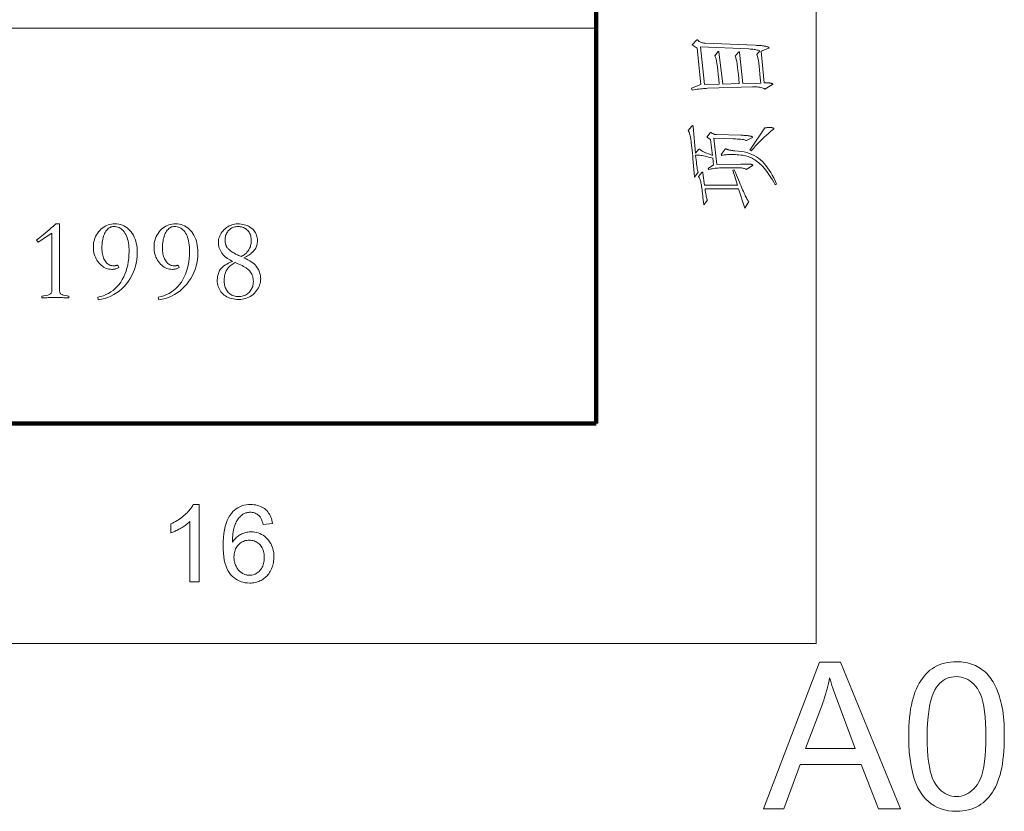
# Model space of a CAD drawing. Extents: x 0 to 1189, y 0 to 841.
# Tile 121 of 132: x 1143 to 1188, y 2 to 38. Entities that reach past the tile are written whole.
import ezdxf

# ---------------------------------------------------------------- set-up
doc = ezdxf.new("R2010")
doc.units = 0

msp = doc.modelspace()

# ---------------------------------------------------------------- linework, layer by layer
at = {"color": 7, "lineweight": 13}
for p, q in [((1179, 10), (1179, 831)), ((1169, 38), (1064, 38)), ((10, 10), (1179, 10))]:
    msp.add_line(p, q, dxfattribs=at)
at = {"color": 7, "lineweight": 100}
for p, q in [((1169, 20), (1169, 821)), ((20, 20), (1169, 20))]:
    msp.add_line(p, q, dxfattribs=at)
at = {"color": 7, "lineweight": 13}
for points in [[(1173.359, 37.234), (1173.563, 37.446), (1173.566, 37.45), (1173.57, 37.453), (1173.573, 37.456), (1173.576, 37.458), (1173.579, 37.46), (1173.582, 37.462), (1173.585, 37.463), (1173.587, 37.464), (1173.59, 37.464), (1173.592, 37.465), (1173.594, 37.464), (1173.597, 37.464), (1173.599, 37.463), (1173.601, 37.462), (1173.603, 37.461), (1173.605, 37.46), (1173.607, 37.458), (1173.609, 37.456), (1173.611, 37.454), (1173.612, 37.451), (1173.632, 37.427), (1173.655, 37.405), (1173.68, 37.386), (1173.709, 37.368), (1173.74, 37.354), (1173.775, 37.341), (1173.812, 37.331), (1173.853, 37.324), (1173.896, 37.318), (1173.943, 37.315), (1176.219, 37.216), (1176.296, 37.212), (1176.367, 37.208), (1176.433, 37.203), (1176.493, 37.198), (1176.547, 37.193), (1176.596, 37.187), (1176.64, 37.181), (1176.678, 37.175), (1176.71, 37.168), (1176.737, 37.161), (1176.76, 37.154), (1176.78, 37.147), (1176.798, 37.14), (1176.814, 37.134), (1176.827, 37.127), (1176.838, 37.121), (1176.846, 37.115), (1176.852, 37.109), (1176.856, 37.104), (1176.857, 37.098), (1176.857, 37.096), (1176.856, 37.094), (1176.855, 37.093), (1176.854, 37.091), (1176.852, 37.089), (1176.85, 37.087), (1176.848, 37.085), (1176.845, 37.084), (1176.842, 37.082), (1176.839, 37.08), (1176.499, 36.94), (1176.63, 35.501), (1176.673, 35.502), (1176.712, 35.503), (1176.75, 35.504), (1176.784, 35.503), (1176.817, 35.502), (1176.846, 35.501), (1176.874, 35.499), (1176.898, 35.496), (1176.921, 35.493), (1176.941, 35.489), (1176.958, 35.485), (1176.974, 35.481), (1176.988, 35.478), (1177, 35.474), (1177.01, 35.47), (1177.018, 35.467), (1177.025, 35.463), (1177.03, 35.46), (1177.032, 35.456), (1177.033, 35.453), (1177.033, 35.45), (1177.033, 35.447), (1177.032, 35.444), (1177.031, 35.442), (1177.03, 35.439), (1177.028, 35.437), (1177.027, 35.434), (1177.025, 35.432), (1177.022, 35.43), (1177.02, 35.428), (1176.667, 35.22), (1176.628, 35.242), (1176.586, 35.26), (1176.539, 35.277), (1176.489, 35.29), (1176.434, 35.302), (1176.375, 35.31), (1176.311, 35.317), (1176.244, 35.32), (1176.172, 35.321), (1176.097, 35.32), (1174.056, 35.256), (1173.998, 35.254), (1173.937, 35.25), (1173.873, 35.246), (1173.807, 35.24), (1173.738, 35.233), (1173.667, 35.224), (1173.593, 35.215), (1173.516, 35.204), (1173.437, 35.192), (1173.354, 35.179), (1173.332, 35.256), (1173.757, 35.424), (1173.581, 37.08)], [(1173.735, 37.139), (1173.916, 35.424), (1174.59, 35.442), (1174.568, 35.676), (1174.546, 35.886), (1174.524, 36.073), (1174.504, 36.238), (1174.484, 36.379), (1174.464, 36.496), (1174.445, 36.591), (1174.426, 36.663), (1174.408, 36.711), (1174.391, 36.736), (1174.54, 36.931), (1174.542, 36.932), (1174.544, 36.934), (1174.546, 36.935), (1174.548, 36.936), (1174.55, 36.937), (1174.552, 36.938), (1174.554, 36.939), (1174.556, 36.939), (1174.558, 36.94), (1174.56, 36.94), (1174.563, 36.939), (1174.565, 36.939), (1174.567, 36.938), (1174.568, 36.937), (1174.57, 36.935), (1174.572, 36.933), (1174.573, 36.931), (1174.574, 36.928), (1174.575, 36.925), (1174.576, 36.922), (1174.748, 35.446), (1175.504, 35.469), (1175.482, 35.69), (1175.461, 35.89), (1175.441, 36.068), (1175.421, 36.224), (1175.402, 36.359), (1175.383, 36.473), (1175.365, 36.565), (1175.347, 36.636), (1175.33, 36.686), (1175.314, 36.713), (1175.472, 36.899), (1175.475, 36.902), (1175.478, 36.905), (1175.48, 36.908), (1175.483, 36.911), (1175.485, 36.913), (1175.488, 36.914), (1175.49, 36.915), (1175.492, 36.916), (1175.495, 36.917), (1175.497, 36.917), (1175.499, 36.917), (1175.501, 36.916), (1175.503, 36.915), (1175.505, 36.913), (1175.507, 36.91), (1175.508, 36.907), (1175.51, 36.904), (1175.511, 36.9), (1175.512, 36.895), (1175.513, 36.89), (1175.662, 35.474), (1176.477, 35.496), (1176.459, 35.72), (1176.441, 35.923), (1176.423, 36.105), (1176.405, 36.266), (1176.387, 36.406), (1176.37, 36.525), (1176.352, 36.623), (1176.335, 36.699), (1176.318, 36.755), (1176.3, 36.79), (1176.436, 36.958), (1176.401, 36.973), (1176.362, 36.986), (1176.32, 36.998), (1176.275, 37.009), (1176.226, 37.019), (1176.173, 37.027), (1176.117, 37.034), (1176.058, 37.04), (1175.995, 37.045), (1175.929, 37.048)], [(1173.345, 33.532), (1173.351, 33.538), (1173.356, 33.544), (1173.36, 33.549), (1173.365, 33.553), (1173.369, 33.556), (1173.372, 33.559), (1173.376, 33.561), (1173.379, 33.563), (1173.381, 33.564), (1173.384, 33.564), (1173.386, 33.564), (1173.388, 33.562), (1173.39, 33.56), (1173.392, 33.558), (1173.394, 33.554), (1173.395, 33.549), (1173.396, 33.544), (1173.398, 33.538), (1173.399, 33.531), (1173.4, 33.523), (1173.508, 32.311), (1173.649, 32.469), (1173.653, 32.473), (1173.657, 32.477), (1173.661, 32.481), (1173.665, 32.484), (1173.668, 32.486), (1173.672, 32.488), (1173.675, 32.49), (1173.678, 32.491), (1173.68, 32.491), (1173.683, 32.492), (1173.685, 32.492), (1173.687, 32.491), (1173.69, 32.49), (1173.693, 32.489), (1173.696, 32.487), (1173.699, 32.485), (1173.702, 32.483), (1173.705, 32.48), (1173.708, 32.477), (1173.712, 32.474), (1173.734, 32.452), (1173.764, 32.43), (1173.801, 32.406), (1173.847, 32.381), (1173.9, 32.355), (1173.961, 32.328), (1174.029, 32.299), (1174.106, 32.269), (1174.19, 32.239), (1174.282, 32.207), (1174.196, 32.931), (1174.029, 33.035), (1174.178, 33.225), (1174.181, 33.229), (1174.183, 33.233), (1174.186, 33.236), (1174.189, 33.239), (1174.192, 33.242), (1174.194, 33.244), (1174.197, 33.245), (1174.2, 33.246), (1174.203, 33.247), (1174.205, 33.247), (1174.208, 33.247), (1174.211, 33.247), (1174.214, 33.246), (1174.217, 33.245), (1174.22, 33.244), (1174.223, 33.242), (1174.226, 33.241), (1174.23, 33.239), (1174.233, 33.236), (1174.237, 33.234), (1174.257, 33.219), (1174.278, 33.206), (1174.3, 33.194), (1174.322, 33.184), (1174.345, 33.175), (1174.369, 33.168), (1174.394, 33.162), (1174.419, 33.157), (1174.445, 33.154), (1174.472, 33.152), (1175.576, 33.121), (1175.624, 33.12), (1175.67, 33.118), (1175.714, 33.116), (1175.755, 33.113), (1175.795, 33.11), (1175.833, 33.107), (1175.868, 33.103), (1175.902, 33.099), (1175.934, 33.094), (1175.963, 33.089), (1175.99, 33.084), (1176.014, 33.078), (1176.036, 33.073), (1176.054, 33.068), (1176.07, 33.064), (1176.083, 33.059), (1176.093, 33.054), (1176.1, 33.05), (1176.104, 33.046), (1176.106, 33.041), (1176.105, 33.037), (1176.104, 33.033), (1176.102, 33.029), (1176.1, 33.026), (1176.097, 33.022), (1176.093, 33.018), (1176.088, 33.014), (1176.083, 33.01), (1176.076, 33.007), (1176.069, 33.003), (1175.83, 32.876), (1175.807, 32.889), (1175.775, 32.901), (1175.736, 32.912), (1175.688, 32.922), (1175.632, 32.931), (1175.567, 32.938), (1175.495, 32.945), (1175.414, 32.95), (1175.325, 32.955), (1175.228, 32.958), (1174.341, 32.985), (1174.477, 31.79), (1175.576, 31.808), (1175.651, 31.809), (1175.719, 31.809), (1175.782, 31.809), (1175.838, 31.809), (1175.887, 31.808), (1175.931, 31.807), (1175.968, 31.805), (1175.999, 31.803), (1176.024, 31.8), (1176.042, 31.797), (1176.057, 31.794), (1176.07, 31.791), (1176.082, 31.788), (1176.092, 31.784), (1176.1, 31.781), (1176.107, 31.778), (1176.112, 31.775), (1176.116, 31.772), (1176.118, 31.769), (1176.119, 31.765), (1176.119, 31.762), (1176.118, 31.759), (1176.116, 31.755), (1176.113, 31.752), (1176.11, 31.748), (1176.106, 31.744), (1176.101, 31.74), (1176.096, 31.736), (1176.09, 31.731), (1176.083, 31.727), (1175.816, 31.56), (1175.796, 31.575), (1175.773, 31.589), (1175.746, 31.601), (1175.716, 31.612), (1175.683, 31.621), (1175.646, 31.628), (1175.605, 31.634), (1175.561, 31.638), (1175.514, 31.64), (1175.463, 31.641), (1174.73, 31.637), (1174.663, 31.636), (1174.597, 31.633), (1174.532, 31.63), (1174.469, 31.624), (1174.406, 31.617), (1174.346, 31.609), (1174.286, 31.599), (1174.228, 31.587), (1174.171, 31.574), (1174.115, 31.56), (1174.088, 31.609), (1174.332, 31.772), (1174.296, 32.08), (1174.199, 32.106), (1174.109, 32.129), (1174.025, 32.149), (1173.948, 32.167), (1173.876, 32.182), (1173.811, 32.194), (1173.752, 32.203), (1173.699, 32.21), (1173.653, 32.214), (1173.612, 32.216), (1173.603, 32.216), (1173.593, 32.216), (1173.583, 32.215), (1173.573, 32.215), (1173.564, 32.215), (1173.554, 32.214), (1173.545, 32.213), (1173.536, 32.213), (1173.526, 32.212), (1173.517, 32.211), (1173.528, 32.1), (1173.539, 31.996), (1173.55, 31.9), (1173.561, 31.812), (1173.572, 31.73), (1173.583, 31.657), (1173.593, 31.591), (1173.604, 31.532), (1173.615, 31.481), (1173.626, 31.437), (1173.468, 31.216), (1173.452, 31.396), (1173.438, 31.569), (1173.423, 31.734), (1173.409, 31.89), (1173.395, 32.039), (1173.382, 32.18), (1173.369, 32.313), (1173.356, 32.438), (1173.344, 32.555), (1173.332, 32.664), (1173.32, 32.765), (1173.307, 32.859), (1173.294, 32.945), (1173.28, 33.023), (1173.265, 33.095), (1173.25, 33.158), (1173.234, 33.214), (1173.218, 33.263), (1173.2, 33.304), (1173.183, 33.338)], [(1176.667, 33.456), (1176.693, 33.459), (1176.717, 33.462), (1176.741, 33.465), (1176.765, 33.467), (1176.787, 33.469), (1176.808, 33.471), (1176.828, 33.472), (1176.848, 33.473), (1176.866, 33.473), (1176.884, 33.474), (1176.901, 33.473), (1176.917, 33.473), (1176.933, 33.472), (1176.948, 33.471), (1176.962, 33.469), (1176.976, 33.467), (1176.989, 33.465), (1177.001, 33.462), (1177.013, 33.459), (1177.024, 33.456), (1177.035, 33.452), (1177.044, 33.448), (1177.052, 33.445), (1177.059, 33.441), (1177.065, 33.438), (1177.07, 33.435), (1177.074, 33.431), (1177.076, 33.428), (1177.078, 33.425), (1177.078, 33.422), (1177.078, 33.418), (1177.077, 33.415), (1177.076, 33.411), (1177.073, 33.408), (1177.071, 33.404), (1177.067, 33.4), (1177.063, 33.396), (1177.058, 33.392), (1177.053, 33.388), (1177.047, 33.383), (1176.943, 33.303), (1176.84, 33.219), (1176.738, 33.132), (1176.637, 33.04), (1176.537, 32.944), (1176.437, 32.844), (1176.338, 32.741), (1176.24, 32.633), (1176.143, 32.521), (1176.047, 32.406), (1175.988, 32.446)], [(1174.676, 32.243), (1174.857, 32.483), (1174.86, 32.487), (1174.864, 32.491), (1174.867, 32.494), (1174.87, 32.497), (1174.873, 32.5), (1174.876, 32.502), (1174.879, 32.503), (1174.881, 32.504), (1174.884, 32.505), (1174.886, 32.505), (1174.888, 32.505), (1174.891, 32.505), (1174.893, 32.504), (1174.896, 32.504), (1174.898, 32.503), (1174.901, 32.502), (1174.903, 32.501), (1174.906, 32.499), (1174.908, 32.498), (1174.911, 32.496), (1174.922, 32.491), (1174.934, 32.485), (1174.947, 32.48), (1174.961, 32.475), (1174.977, 32.47), (1174.994, 32.464), (1175.013, 32.459), (1175.033, 32.454), (1175.054, 32.449), (1175.076, 32.444), (1175.099, 32.439), (1175.122, 32.435), (1175.145, 32.431), (1175.167, 32.428), (1175.19, 32.424), (1175.212, 32.422), (1175.234, 32.419), (1175.256, 32.417), (1175.278, 32.416), (1175.3, 32.415), (1175.446, 32.403), (1175.586, 32.385), (1175.719, 32.36), (1175.845, 32.329), (1175.965, 32.291), (1176.079, 32.246), (1176.186, 32.195), (1176.286, 32.137), (1176.38, 32.072), (1176.468, 32.001), (1176.551, 31.923), (1176.631, 31.837), (1176.71, 31.745), (1176.786, 31.645), (1176.859, 31.539), (1176.93, 31.425), (1176.999, 31.304), (1177.066, 31.176), (1177.13, 31.041), (1177.192, 30.899), (1177.133, 30.867), (1177.07, 30.982), (1177.007, 31.091), (1176.944, 31.194), (1176.882, 31.292), (1176.82, 31.383), (1176.758, 31.469), (1176.697, 31.549), (1176.636, 31.623), (1176.575, 31.692), (1176.515, 31.754), (1176.455, 31.812), (1176.395, 31.865), (1176.335, 31.915), (1176.274, 31.96), (1176.214, 32.002), (1176.154, 32.039), (1176.094, 32.072), (1176.034, 32.102), (1175.974, 32.127), (1175.913, 32.148), (1175.851, 32.166), (1175.786, 32.182), (1175.716, 32.196), (1175.643, 32.209), (1175.566, 32.219), (1175.485, 32.228), (1175.4, 32.234), (1175.312, 32.239), (1175.22, 32.242), (1175.124, 32.243), (1175.071, 32.242), (1175.02, 32.241), (1174.973, 32.24), (1174.927, 32.237), (1174.885, 32.234), (1174.845, 32.23), (1174.808, 32.225), (1174.773, 32.22), (1174.741, 32.214), (1174.712, 32.207)], [(1175.273, 31.555), (1175.324, 31.43), (1175.372, 31.311), (1175.419, 31.197), (1175.463, 31.09), (1175.505, 30.987), (1175.546, 30.89), (1175.584, 30.799), (1175.621, 30.714), (1175.655, 30.634), (1175.687, 30.56), (1175.718, 30.491), (1175.747, 30.427), (1175.775, 30.369), (1175.802, 30.316), (1175.827, 30.269), (1175.851, 30.227), (1175.874, 30.19), (1175.895, 30.158), (1175.915, 30.132), (1175.934, 30.112), (1175.748, 29.804), (1175.472, 30.682), (1173.943, 30.682), (1173.955, 30.6), (1173.967, 30.525), (1173.979, 30.457), (1173.99, 30.395), (1174.002, 30.34), (1174.012, 30.292), (1174.023, 30.25), (1174.032, 30.216), (1174.042, 30.187), (1174.051, 30.166), (1173.884, 29.953), (1173.872, 30.069), (1173.861, 30.179), (1173.85, 30.282), (1173.839, 30.38), (1173.828, 30.472), (1173.818, 30.559), (1173.808, 30.639), (1173.798, 30.713), (1173.789, 30.782), (1173.78, 30.845), (1173.77, 30.902), (1173.76, 30.956), (1173.75, 31.006), (1173.738, 31.052), (1173.726, 31.094), (1173.713, 31.131), (1173.699, 31.165), (1173.684, 31.195), (1173.669, 31.221), (1173.653, 31.243), (1173.793, 31.419), (1173.797, 31.424), (1173.801, 31.429), (1173.804, 31.433), (1173.807, 31.437), (1173.81, 31.44), (1173.813, 31.442), (1173.817, 31.444), (1173.819, 31.445), (1173.822, 31.446), (1173.825, 31.446), (1173.828, 31.446), (1173.83, 31.445), (1173.832, 31.442), (1173.834, 31.439), (1173.836, 31.435), (1173.838, 31.43), (1173.84, 31.424), (1173.841, 31.417), (1173.842, 31.41), (1173.843, 31.401), (1173.92, 30.845), (1175.422, 30.845), (1175.205, 31.532)], [(1145.016, 25.719), (1144.96, 25.722), (1144.903, 25.725), (1144.845, 25.727), (1144.785, 25.729), (1144.724, 25.731), (1144.661, 25.732), (1144.598, 25.733), (1144.532, 25.734), (1144.466, 25.735), (1144.398, 25.735), (1144.33, 25.735), (1144.263, 25.734), (1144.198, 25.733), (1144.134, 25.732), (1144.072, 25.731), (1144.011, 25.729), (1143.951, 25.727), (1143.893, 25.725), (1143.836, 25.722), (1143.78, 25.719), (1143.78, 25.803), (1144.055, 25.851), (1144.09, 25.86), (1144.121, 25.871), (1144.149, 25.885), (1144.173, 25.902), (1144.193, 25.921), (1144.21, 25.943), (1144.223, 25.967), (1144.232, 25.995), (1144.238, 26.024), (1144.24, 26.057), (1144.24, 28.665), (1143.611, 28.258), (1143.537, 28.358), (1143.612, 28.408), (1143.689, 28.464), (1143.769, 28.524), (1143.852, 28.589), (1143.939, 28.659), (1144.028, 28.735), (1144.12, 28.815), (1144.215, 28.901), (1144.313, 28.991), (1144.414, 29.087), (1144.588, 29.087), (1144.588, 26.057), (1144.59, 26.022), (1144.595, 25.991), (1144.605, 25.962), (1144.617, 25.937), (1144.634, 25.914), (1144.654, 25.895), (1144.678, 25.878), (1144.706, 25.864), (1144.738, 25.853), (1144.773, 25.846), (1145.016, 25.803)], [(1147.28, 27.097), (1147.25, 27.082), (1147.22, 27.068), (1147.19, 27.056), (1147.159, 27.046), (1147.128, 27.037), (1147.097, 27.03), (1147.066, 27.025), (1147.034, 27.021), (1147.001, 27.018), (1146.969, 27.018), (1146.902, 27.021), (1146.837, 27.029), (1146.774, 27.044), (1146.712, 27.064), (1146.653, 27.091), (1146.595, 27.123), (1146.538, 27.161), (1146.484, 27.205), (1146.431, 27.255), (1146.38, 27.311), (1146.333, 27.371), (1146.29, 27.433), (1146.252, 27.499), (1146.22, 27.567), (1146.192, 27.639), (1146.17, 27.713), (1146.152, 27.789), (1146.139, 27.869), (1146.132, 27.951), (1146.129, 28.036), (1146.132, 28.124), (1146.141, 28.208), (1146.155, 28.29), (1146.175, 28.369), (1146.201, 28.445), (1146.232, 28.518), (1146.269, 28.589), (1146.312, 28.656), (1146.36, 28.721), (1146.414, 28.783), (1146.473, 28.841), (1146.533, 28.893), (1146.596, 28.938), (1146.662, 28.978), (1146.73, 29.011), (1146.8, 29.038), (1146.873, 29.06), (1146.948, 29.075), (1147.026, 29.084), (1147.106, 29.087), (1147.196, 29.083), (1147.283, 29.072), (1147.365, 29.054), (1147.445, 29.029), (1147.52, 28.996), (1147.593, 28.956), (1147.661, 28.908), (1147.726, 28.854), (1147.787, 28.792), (1147.845, 28.723), (1147.898, 28.648), (1147.946, 28.568), (1147.988, 28.485), (1148.024, 28.397), (1148.055, 28.304), (1148.08, 28.208), (1148.1, 28.107), (1148.114, 28.001), (1148.122, 27.892), (1148.125, 27.778), (1148.12, 27.616), (1148.105, 27.459), (1148.08, 27.306), (1148.045, 27.157), (1148, 27.012), (1147.945, 26.872), (1147.88, 26.736), (1147.806, 26.604), (1147.721, 26.476), (1147.626, 26.352), (1147.523, 26.236), (1147.415, 26.129), (1147.301, 26.033), (1147.182, 25.946), (1147.057, 25.869), (1146.926, 25.803), (1146.789, 25.746), (1146.647, 25.699), (1146.499, 25.662), (1146.346, 25.634), (1146.325, 25.751), (1146.456, 25.781), (1146.581, 25.821), (1146.701, 25.868), (1146.814, 25.925), (1146.922, 25.989), (1147.024, 26.063), (1147.12, 26.145), (1147.21, 26.235), (1147.294, 26.335), (1147.373, 26.442), (1147.444, 26.557), (1147.509, 26.677), (1147.565, 26.802), (1147.614, 26.932), (1147.656, 27.068), (1147.69, 27.209), (1147.716, 27.355), (1147.735, 27.506), (1147.746, 27.663), (1147.75, 27.825), (1147.748, 27.933), (1147.743, 28.035), (1147.733, 28.132), (1147.72, 28.224), (1147.704, 28.312), (1147.684, 28.394), (1147.66, 28.471), (1147.632, 28.543), (1147.6, 28.61), (1147.565, 28.673), (1147.527, 28.729), (1147.486, 28.78), (1147.443, 28.825), (1147.396, 28.863), (1147.348, 28.896), (1147.296, 28.923), (1147.242, 28.944), (1147.185, 28.959), (1147.126, 28.968), (1147.064, 28.971), (1147.016, 28.968), (1146.97, 28.96), (1146.926, 28.947), (1146.884, 28.928), (1146.843, 28.904), (1146.805, 28.874), (1146.768, 28.839), (1146.733, 28.799), (1146.699, 28.753), (1146.668, 28.702), (1146.639, 28.646), (1146.613, 28.587), (1146.59, 28.524), (1146.57, 28.458), (1146.553, 28.389), (1146.539, 28.316), (1146.529, 28.239), (1146.521, 28.159), (1146.516, 28.076), (1146.515, 27.989), (1146.516, 27.917), (1146.521, 27.849), (1146.528, 27.783), (1146.538, 27.72), (1146.552, 27.66), (1146.568, 27.603), (1146.587, 27.549), (1146.609, 27.497), (1146.635, 27.449), (1146.663, 27.403), (1146.693, 27.361), (1146.725, 27.323), (1146.76, 27.29), (1146.796, 27.261), (1146.834, 27.237), (1146.874, 27.217), (1146.916, 27.201), (1146.96, 27.19), (1147.006, 27.183), (1147.053, 27.181), (1147.07, 27.181), (1147.087, 27.182), (1147.105, 27.184), (1147.123, 27.185), (1147.14, 27.188), (1147.158, 27.191), (1147.177, 27.194), (1147.195, 27.198), (1147.214, 27.203), (1147.233, 27.208)], [(1150.036, 27.097), (1150.006, 27.082), (1149.976, 27.068), (1149.946, 27.056), (1149.915, 27.046), (1149.884, 27.037), (1149.853, 27.03), (1149.821, 27.025), (1149.789, 27.021), (1149.757, 27.018), (1149.724, 27.018), (1149.658, 27.021), (1149.593, 27.029), (1149.53, 27.044), (1149.468, 27.064), (1149.408, 27.091), (1149.35, 27.123), (1149.294, 27.161), (1149.24, 27.205), (1149.187, 27.255), (1149.136, 27.311), (1149.088, 27.371), (1149.046, 27.433), (1149.008, 27.499), (1148.975, 27.567), (1148.948, 27.639), (1148.925, 27.713), (1148.908, 27.789), (1148.895, 27.869), (1148.888, 27.951), (1148.885, 28.036), (1148.888, 28.124), (1148.896, 28.208), (1148.911, 28.29), (1148.931, 28.369), (1148.956, 28.445), (1148.988, 28.518), (1149.025, 28.589), (1149.068, 28.656), (1149.116, 28.721), (1149.17, 28.783), (1149.228, 28.841), (1149.289, 28.893), (1149.352, 28.938), (1149.418, 28.978), (1149.486, 29.011), (1149.556, 29.038), (1149.629, 29.06), (1149.704, 29.075), (1149.782, 29.084), (1149.862, 29.087), (1149.952, 29.083), (1150.038, 29.072), (1150.121, 29.054), (1150.2, 29.029), (1150.276, 28.996), (1150.348, 28.956), (1150.417, 28.908), (1150.482, 28.854), (1150.543, 28.792), (1150.601, 28.723), (1150.654, 28.648), (1150.701, 28.568), (1150.743, 28.485), (1150.78, 28.397), (1150.811, 28.304), (1150.836, 28.208), (1150.855, 28.107), (1150.869, 28.001), (1150.878, 27.892), (1150.88, 27.778), (1150.875, 27.616), (1150.861, 27.459), (1150.836, 27.306), (1150.801, 27.157), (1150.756, 27.012), (1150.701, 26.872), (1150.636, 26.736), (1150.561, 26.604), (1150.476, 26.476), (1150.382, 26.352), (1150.279, 26.236), (1150.171, 26.129), (1150.057, 26.033), (1149.937, 25.946), (1149.812, 25.869), (1149.681, 25.803), (1149.545, 25.746), (1149.403, 25.699), (1149.255, 25.662), (1149.102, 25.634), (1149.08, 25.751), (1149.212, 25.781), (1149.337, 25.821), (1149.456, 25.868), (1149.57, 25.925), (1149.678, 25.989), (1149.779, 26.063), (1149.875, 26.145), (1149.966, 26.235), (1150.05, 26.335), (1150.128, 26.442), (1150.2, 26.557), (1150.264, 26.677), (1150.321, 26.802), (1150.37, 26.932), (1150.411, 27.068), (1150.445, 27.209), (1150.472, 27.355), (1150.491, 27.506), (1150.502, 27.663), (1150.506, 27.825), (1150.504, 27.933), (1150.498, 28.035), (1150.489, 28.132), (1150.476, 28.224), (1150.459, 28.312), (1150.439, 28.394), (1150.415, 28.471), (1150.387, 28.543), (1150.356, 28.61), (1150.321, 28.673), (1150.283, 28.729), (1150.242, 28.78), (1150.198, 28.825), (1150.152, 28.863), (1150.103, 28.896), (1150.052, 28.923), (1149.998, 28.944), (1149.941, 28.959), (1149.881, 28.968), (1149.819, 28.971), (1149.772, 28.968), (1149.726, 28.96), (1149.682, 28.947), (1149.64, 28.928), (1149.599, 28.904), (1149.56, 28.874), (1149.523, 28.839), (1149.488, 28.799), (1149.455, 28.753), (1149.424, 28.702), (1149.394, 28.646), (1149.368, 28.587), (1149.345, 28.524), (1149.326, 28.458), (1149.309, 28.389), (1149.295, 28.316), (1149.284, 28.239), (1149.277, 28.159), (1149.272, 28.076), (1149.27, 27.989), (1149.272, 27.917), (1149.276, 27.849), (1149.284, 27.783), (1149.294, 27.72), (1149.307, 27.66), (1149.324, 27.603), (1149.343, 27.549), (1149.365, 27.497), (1149.39, 27.449), (1149.418, 27.403), (1149.449, 27.361), (1149.481, 27.323), (1149.516, 27.29), (1149.552, 27.261), (1149.59, 27.237), (1149.63, 27.217), (1149.672, 27.201), (1149.716, 27.19), (1149.761, 27.183), (1149.809, 27.181), (1149.826, 27.181), (1149.843, 27.182), (1149.86, 27.184), (1149.878, 27.185), (1149.896, 27.188), (1149.914, 27.191), (1149.932, 27.194), (1149.951, 27.198), (1149.969, 27.203), (1149.988, 27.208)], [(1152.454, 27.382), (1152.332, 27.447), (1152.224, 27.518), (1152.128, 27.592), (1152.045, 27.672), (1151.975, 27.755), (1151.917, 27.844), (1151.872, 27.936), (1151.84, 28.034), (1151.821, 28.136), (1151.815, 28.242), (1151.818, 28.307), (1151.825, 28.37), (1151.839, 28.433), (1151.857, 28.493), (1151.88, 28.552), (1151.909, 28.61), (1151.943, 28.667), (1151.982, 28.722), (1152.027, 28.776), (1152.076, 28.828), (1152.129, 28.877), (1152.184, 28.921), (1152.241, 28.96), (1152.3, 28.994), (1152.361, 29.022), (1152.423, 29.046), (1152.487, 29.064), (1152.553, 29.077), (1152.621, 29.084), (1152.691, 29.087), (1152.77, 29.085), (1152.846, 29.078), (1152.918, 29.067), (1152.988, 29.052), (1153.054, 29.033), (1153.118, 29.009), (1153.178, 28.981), (1153.235, 28.948), (1153.289, 28.912), (1153.341, 28.871), (1153.388, 28.826), (1153.43, 28.78), (1153.467, 28.731), (1153.499, 28.68), (1153.527, 28.626), (1153.549, 28.571), (1153.566, 28.513), (1153.579, 28.453), (1153.586, 28.391), (1153.589, 28.327), (1153.587, 28.271), (1153.582, 28.217), (1153.574, 28.166), (1153.563, 28.116), (1153.549, 28.069), (1153.532, 28.025), (1153.511, 27.982), (1153.487, 27.942), (1153.46, 27.903), (1153.43, 27.868), (1153.397, 27.833), (1153.361, 27.799), (1153.323, 27.765), (1153.282, 27.732), (1153.238, 27.7), (1153.191, 27.668), (1153.141, 27.637), (1153.089, 27.606), (1153.034, 27.575), (1152.976, 27.545), (1153.07, 27.499), (1153.157, 27.452), (1153.236, 27.406), (1153.309, 27.359), (1153.375, 27.312), (1153.434, 27.265), (1153.485, 27.218), (1153.53, 27.17), (1153.568, 27.123), (1153.599, 27.076), (1153.625, 27.028), (1153.649, 26.981), (1153.669, 26.933), (1153.687, 26.886), (1153.702, 26.838), (1153.714, 26.791), (1153.724, 26.743), (1153.731, 26.696), (1153.735, 26.648), (1153.736, 26.601), (1153.734, 26.524), (1153.725, 26.451), (1153.711, 26.379), (1153.69, 26.309), (1153.665, 26.241), (1153.633, 26.175), (1153.595, 26.111), (1153.552, 26.05), (1153.503, 25.99), (1153.449, 25.933), (1153.39, 25.879), (1153.328, 25.831), (1153.264, 25.789), (1153.196, 25.752), (1153.126, 25.721), (1153.053, 25.695), (1152.977, 25.676), (1152.899, 25.662), (1152.818, 25.653), (1152.734, 25.65), (1152.647, 25.653), (1152.563, 25.66), (1152.484, 25.672), (1152.407, 25.69), (1152.335, 25.712), (1152.266, 25.739), (1152.201, 25.771), (1152.139, 25.807), (1152.081, 25.849), (1152.026, 25.896), (1151.976, 25.946), (1151.931, 25.999), (1151.891, 26.055), (1151.857, 26.113), (1151.828, 26.174), (1151.804, 26.237), (1151.786, 26.303), (1151.773, 26.371), (1151.765, 26.442), (1151.762, 26.516), (1151.763, 26.561), (1151.766, 26.607), (1151.772, 26.652), (1151.779, 26.696), (1151.789, 26.741), (1151.8, 26.786), (1151.814, 26.83), (1151.83, 26.874), (1151.848, 26.918), (1151.868, 26.962), (1151.893, 27.006), (1151.925, 27.049), (1151.965, 27.092), (1152.012, 27.134), (1152.067, 27.177), (1152.129, 27.218), (1152.199, 27.26), (1152.276, 27.301), (1152.361, 27.342)], [(1152.86, 27.609), (1152.902, 27.63), (1152.943, 27.653), (1152.981, 27.677), (1153.017, 27.704), (1153.052, 27.732), (1153.084, 27.762), (1153.114, 27.795), (1153.142, 27.828), (1153.169, 27.864), (1153.193, 27.902), (1153.215, 27.941), (1153.235, 27.98), (1153.252, 28.021), (1153.267, 28.061), (1153.28, 28.103), (1153.29, 28.145), (1153.298, 28.188), (1153.304, 28.232), (1153.308, 28.276), (1153.309, 28.321), (1153.307, 28.376), (1153.302, 28.43), (1153.294, 28.481), (1153.283, 28.53), (1153.269, 28.577), (1153.251, 28.622), (1153.23, 28.665), (1153.206, 28.707), (1153.178, 28.746), (1153.148, 28.783), (1153.114, 28.818), (1153.078, 28.849), (1153.04, 28.876), (1152.999, 28.9), (1152.956, 28.92), (1152.91, 28.936), (1152.862, 28.949), (1152.811, 28.958), (1152.758, 28.964), (1152.702, 28.966), (1152.651, 28.964), (1152.602, 28.958), (1152.555, 28.95), (1152.51, 28.937), (1152.467, 28.921), (1152.426, 28.902), (1152.386, 28.879), (1152.349, 28.852), (1152.313, 28.822), (1152.28, 28.789), (1152.248, 28.753), (1152.221, 28.715), (1152.196, 28.675), (1152.175, 28.634), (1152.157, 28.591), (1152.142, 28.547), (1152.131, 28.501), (1152.122, 28.453), (1152.117, 28.404), (1152.116, 28.353), (1152.116, 28.327), (1152.118, 28.301), (1152.12, 28.274), (1152.123, 28.248), (1152.128, 28.223), (1152.133, 28.197), (1152.139, 28.171), (1152.146, 28.145), (1152.154, 28.12), (1152.163, 28.094), (1152.175, 28.069), (1152.189, 28.043), (1152.207, 28.017), (1152.228, 27.99), (1152.252, 27.963), (1152.28, 27.935), (1152.311, 27.907), (1152.346, 27.878), (1152.384, 27.849), (1152.425, 27.82), (1152.468, 27.791), (1152.51, 27.764), (1152.554, 27.739), (1152.597, 27.715), (1152.64, 27.693), (1152.684, 27.673), (1152.728, 27.654), (1152.772, 27.638), (1152.816, 27.622)], [(1152.58, 27.324), (1152.528, 27.297), (1152.479, 27.269), (1152.433, 27.239), (1152.39, 27.208), (1152.349, 27.177), (1152.312, 27.144), (1152.278, 27.109), (1152.248, 27.074), (1152.22, 27.037), (1152.195, 26.999), (1152.173, 26.959), (1152.153, 26.917), (1152.136, 26.872), (1152.121, 26.824), (1152.108, 26.774), (1152.097, 26.721), (1152.089, 26.666), (1152.083, 26.608), (1152.08, 26.548), (1152.079, 26.484), (1152.081, 26.421), (1152.086, 26.361), (1152.095, 26.303), (1152.108, 26.247), (1152.125, 26.195), (1152.145, 26.145), (1152.169, 26.097), (1152.197, 26.052), (1152.229, 26.01), (1152.264, 25.97), (1152.302, 25.933), (1152.341, 25.9), (1152.383, 25.871), (1152.427, 25.846), (1152.472, 25.825), (1152.52, 25.808), (1152.569, 25.794), (1152.62, 25.785), (1152.673, 25.779), (1152.728, 25.777), (1152.785, 25.779), (1152.84, 25.785), (1152.894, 25.794), (1152.945, 25.808), (1152.994, 25.825), (1153.042, 25.846), (1153.087, 25.871), (1153.13, 25.9), (1153.172, 25.933), (1153.211, 25.97), (1153.248, 26.009), (1153.281, 26.051), (1153.309, 26.095), (1153.335, 26.141), (1153.356, 26.189), (1153.373, 26.24), (1153.387, 26.292), (1153.396, 26.347), (1153.402, 26.404), (1153.404, 26.463), (1153.402, 26.525), (1153.396, 26.585), (1153.387, 26.642), (1153.373, 26.696), (1153.356, 26.748), (1153.335, 26.798), (1153.309, 26.845), (1153.281, 26.889), (1153.248, 26.931), (1153.211, 26.97), (1153.17, 27.008), (1153.124, 27.045), (1153.073, 27.082), (1153.018, 27.118), (1152.957, 27.154), (1152.892, 27.189), (1152.821, 27.223), (1152.746, 27.257), (1152.666, 27.291)], [(1150.946, 12.805), (1150.516, 12.805), (1150.516, 15.543), (1150.484, 15.514), (1150.45, 15.484), (1150.414, 15.455), (1150.377, 15.425), (1150.337, 15.395), (1150.295, 15.366), (1150.252, 15.336), (1150.206, 15.306), (1150.159, 15.277), (1150.109, 15.247), (1150.059, 15.218), (1150.01, 15.191), (1149.963, 15.165), (1149.916, 15.141), (1149.87, 15.118), (1149.825, 15.096), (1149.782, 15.076), (1149.739, 15.058), (1149.697, 15.041), (1149.657, 15.025), (1149.657, 15.441), (1149.728, 15.475), (1149.797, 15.511), (1149.865, 15.549), (1149.931, 15.588), (1149.995, 15.628), (1150.057, 15.67), (1150.117, 15.713), (1150.176, 15.758), (1150.232, 15.804), (1150.287, 15.851), (1150.339, 15.899), (1150.389, 15.947), (1150.435, 15.995), (1150.478, 16.042), (1150.517, 16.089), (1150.554, 16.135), (1150.588, 16.182), (1150.618, 16.228), (1150.645, 16.274), (1150.669, 16.319), (1150.946, 16.319)], [(1154.276, 15.448), (1153.849, 15.414), (1153.837, 15.464), (1153.824, 15.51), (1153.81, 15.554), (1153.796, 15.595), (1153.78, 15.633), (1153.763, 15.668), (1153.745, 15.701), (1153.727, 15.731), (1153.707, 15.758), (1153.687, 15.782), (1153.651, 15.817), (1153.614, 15.848), (1153.575, 15.876), (1153.534, 15.9), (1153.492, 15.92), (1153.448, 15.936), (1153.403, 15.949), (1153.356, 15.959), (1153.307, 15.964), (1153.257, 15.966), (1153.217, 15.965), (1153.177, 15.961), (1153.138, 15.956), (1153.101, 15.948), (1153.064, 15.937), (1153.029, 15.925), (1152.994, 15.91), (1152.961, 15.893), (1152.928, 15.873), (1152.897, 15.851), (1152.857, 15.82), (1152.819, 15.787), (1152.783, 15.75), (1152.748, 15.711), (1152.715, 15.669), (1152.684, 15.625), (1152.655, 15.577), (1152.627, 15.527), (1152.601, 15.475), (1152.577, 15.419), (1152.554, 15.36), (1152.534, 15.296), (1152.517, 15.227), (1152.501, 15.153), (1152.488, 15.075), (1152.477, 14.991), (1152.468, 14.903), (1152.461, 14.81), (1152.457, 14.712), (1152.455, 14.61), (1152.487, 14.656), (1152.52, 14.699), (1152.554, 14.741), (1152.59, 14.779), (1152.627, 14.816), (1152.666, 14.85), (1152.706, 14.881), (1152.747, 14.91), (1152.79, 14.937), (1152.834, 14.961), (1152.88, 14.983), (1152.925, 15.002), (1152.971, 15.019), (1153.017, 15.034), (1153.064, 15.047), (1153.112, 15.057), (1153.159, 15.065), (1153.207, 15.071), (1153.256, 15.074), (1153.305, 15.075), (1153.39, 15.072), (1153.472, 15.063), (1153.551, 15.047), (1153.628, 15.025), (1153.703, 14.996), (1153.775, 14.961), (1153.844, 14.92), (1153.911, 14.873), (1153.975, 14.819), (1154.037, 14.759), (1154.094, 14.694), (1154.145, 14.625), (1154.191, 14.553), (1154.23, 14.476), (1154.263, 14.396), (1154.29, 14.313), (1154.311, 14.226), (1154.327, 14.134), (1154.336, 14.04), (1154.339, 13.941), (1154.337, 13.876), (1154.333, 13.811), (1154.326, 13.748), (1154.316, 13.685), (1154.303, 13.624), (1154.287, 13.563), (1154.269, 13.503), (1154.248, 13.444), (1154.224, 13.386), (1154.197, 13.329), (1154.167, 13.274), (1154.135, 13.221), (1154.102, 13.171), (1154.066, 13.124), (1154.028, 13.079), (1153.988, 13.037), (1153.946, 12.998), (1153.901, 12.961), (1153.855, 12.927), (1153.806, 12.896), (1153.756, 12.867), (1153.704, 12.841), (1153.651, 12.819), (1153.597, 12.799), (1153.541, 12.783), (1153.484, 12.769), (1153.426, 12.759), (1153.366, 12.751), (1153.305, 12.747), (1153.243, 12.745), (1153.137, 12.749), (1153.036, 12.761), (1152.938, 12.781), (1152.845, 12.808), (1152.755, 12.844), (1152.669, 12.887), (1152.588, 12.939), (1152.51, 12.998), (1152.436, 13.065), (1152.367, 13.14), (1152.302, 13.224), (1152.245, 13.319), (1152.194, 13.424), (1152.15, 13.538), (1152.112, 13.663), (1152.082, 13.799), (1152.058, 13.944), (1152.041, 14.1), (1152.031, 14.266), (1152.028, 14.443), (1152.031, 14.64), (1152.042, 14.826), (1152.061, 15.002), (1152.088, 15.166), (1152.121, 15.319), (1152.162, 15.461), (1152.211, 15.592), (1152.267, 15.712), (1152.331, 15.82), (1152.402, 15.918), (1152.47, 15.994), (1152.542, 16.063), (1152.619, 16.123), (1152.7, 16.175), (1152.786, 16.219), (1152.876, 16.255), (1152.971, 16.283), (1153.071, 16.303), (1153.175, 16.315), (1153.283, 16.319), (1153.364, 16.317), (1153.443, 16.31), (1153.518, 16.298), (1153.59, 16.282), (1153.659, 16.261), (1153.725, 16.236), (1153.788, 16.206), (1153.849, 16.171), (1153.906, 16.132), (1153.96, 16.088), (1154.011, 16.04), (1154.057, 15.988), (1154.099, 15.933), (1154.137, 15.874), (1154.171, 15.812), (1154.201, 15.746), (1154.226, 15.677), (1154.247, 15.604), (1154.264, 15.528)], [(1152.522, 13.939), (1152.523, 13.895), (1152.526, 13.851), (1152.53, 13.807), (1152.537, 13.764), (1152.545, 13.722), (1152.556, 13.679), (1152.568, 13.637), (1152.582, 13.596), (1152.598, 13.555), (1152.616, 13.514), (1152.636, 13.474), (1152.657, 13.437), (1152.679, 13.401), (1152.703, 13.367), (1152.729, 13.335), (1152.756, 13.305), (1152.785, 13.277), (1152.815, 13.251), (1152.847, 13.227), (1152.88, 13.205), (1152.914, 13.185), (1152.948, 13.167), (1152.983, 13.151), (1153.018, 13.137), (1153.054, 13.125), (1153.089, 13.116), (1153.125, 13.108), (1153.162, 13.103), (1153.198, 13.1), (1153.236, 13.099), (1153.289, 13.101), (1153.341, 13.107), (1153.392, 13.118), (1153.441, 13.134), (1153.489, 13.153), (1153.535, 13.178), (1153.579, 13.206), (1153.622, 13.239), (1153.664, 13.276), (1153.703, 13.318), (1153.741, 13.364), (1153.774, 13.412), (1153.803, 13.464), (1153.829, 13.519), (1153.85, 13.577), (1153.868, 13.639), (1153.882, 13.703), (1153.891, 13.77), (1153.897, 13.841), (1153.899, 13.915), (1153.897, 13.986), (1153.892, 14.054), (1153.882, 14.119), (1153.868, 14.181), (1153.851, 14.239), (1153.83, 14.295), (1153.805, 14.348), (1153.776, 14.397), (1153.743, 14.444), (1153.706, 14.487), (1153.666, 14.527), (1153.625, 14.562), (1153.581, 14.593), (1153.535, 14.621), (1153.487, 14.644), (1153.438, 14.662), (1153.386, 14.677), (1153.332, 14.687), (1153.277, 14.694), (1153.219, 14.696), (1153.161, 14.694), (1153.106, 14.687), (1153.052, 14.677), (1153, 14.662), (1152.95, 14.644), (1152.901, 14.621), (1152.854, 14.593), (1152.809, 14.562), (1152.766, 14.527), (1152.725, 14.487), (1152.686, 14.444), (1152.652, 14.398), (1152.621, 14.35), (1152.595, 14.299), (1152.573, 14.245), (1152.554, 14.189), (1152.54, 14.131), (1152.53, 14.069), (1152.524, 14.005)], [(1176.596, 2.473), (1179.156, 9.139), (1180.106, 9.139), (1182.835, 2.473), (1181.83, 2.473), (1181.052, 4.492), (1178.265, 4.492), (1177.533, 2.473)], [(1183.207, 5.761), (1183.21, 5.993), (1183.217, 6.215), (1183.229, 6.429), (1183.246, 6.633), (1183.268, 6.828), (1183.295, 7.013), (1183.327, 7.19), (1183.363, 7.357), (1183.404, 7.515), (1183.451, 7.664), (1183.502, 7.805), (1183.557, 7.939), (1183.618, 8.067), (1183.683, 8.188), (1183.753, 8.302), (1183.828, 8.41), (1183.907, 8.511), (1183.991, 8.606), (1184.08, 8.694), (1184.174, 8.776), (1184.272, 8.85), (1184.375, 8.916), (1184.484, 8.975), (1184.597, 9.026), (1184.715, 9.069), (1184.839, 9.104), (1184.967, 9.132), (1185.1, 9.151), (1185.238, 9.163), (1185.381, 9.167), (1185.487, 9.165), (1185.59, 9.158), (1185.691, 9.147), (1185.789, 9.132), (1185.885, 9.113), (1185.977, 9.089), (1186.068, 9.061), (1186.155, 9.028), (1186.24, 8.992), (1186.322, 8.951), (1186.402, 8.906), (1186.478, 8.857), (1186.552, 8.804), (1186.623, 8.747), (1186.692, 8.687), (1186.757, 8.623), (1186.82, 8.555), (1186.879, 8.483), (1186.936, 8.407), (1186.991, 8.328), (1187.042, 8.245), (1187.092, 8.158), (1187.139, 8.068), (1187.183, 7.974), (1187.226, 7.876), (1187.266, 7.776), (1187.304, 7.671), (1187.34, 7.563), (1187.373, 7.452), (1187.404, 7.337), (1187.433, 7.216), (1187.458, 7.087), (1187.481, 6.949), (1187.5, 6.804), (1187.517, 6.65), (1187.53, 6.489), (1187.541, 6.319), (1187.548, 6.141), (1187.553, 5.955), (1187.554, 5.761), (1187.552, 5.531), (1187.545, 5.31), (1187.533, 5.098), (1187.516, 4.895), (1187.494, 4.701), (1187.468, 4.516), (1187.436, 4.34), (1187.4, 4.173), (1187.359, 4.016), (1187.313, 3.867), (1187.263, 3.726), (1187.208, 3.592), (1187.147, 3.464), (1187.082, 3.343), (1187.013, 3.228), (1186.938, 3.12), (1186.859, 3.019), (1186.775, 2.923), (1186.686, 2.835), (1186.593, 2.753), (1186.494, 2.678), (1186.391, 2.611), (1186.282, 2.552), (1186.169, 2.501), (1186.05, 2.458), (1185.926, 2.423), (1185.797, 2.395), (1185.664, 2.375), (1185.525, 2.364), (1185.381, 2.36), (1185.192, 2.367), (1185.012, 2.387), (1184.84, 2.422), (1184.676, 2.47), (1184.52, 2.533), (1184.373, 2.609), (1184.234, 2.698), (1184.103, 2.802), (1183.981, 2.92), (1183.867, 3.051), (1183.741, 3.228), (1183.629, 3.426), (1183.531, 3.644), (1183.445, 3.884), (1183.372, 4.144), (1183.313, 4.426), (1183.267, 4.728), (1183.234, 5.052), (1183.214, 5.396)], [(1178.519, 5.211), (1180.779, 5.211), (1180.084, 7.057), (1180.022, 7.222), (1179.963, 7.381), (1179.907, 7.535), (1179.855, 7.682), (1179.806, 7.823), (1179.76, 7.958), (1179.718, 8.088), (1179.679, 8.211), (1179.643, 8.328), (1179.611, 8.439), (1179.584, 8.311), (1179.556, 8.183), (1179.525, 8.055), (1179.492, 7.928), (1179.457, 7.8), (1179.42, 7.673), (1179.381, 7.546), (1179.34, 7.419), (1179.297, 7.292), (1179.251, 7.166)], [(1184.049, 5.761), (1184.052, 5.444), (1184.064, 5.148), (1184.083, 4.875), (1184.11, 4.623), (1184.145, 4.394), (1184.187, 4.186), (1184.237, 4.001), (1184.295, 3.837), (1184.36, 3.696), (1184.433, 3.576), (1184.511, 3.473), (1184.594, 3.38), (1184.68, 3.299), (1184.769, 3.228), (1184.862, 3.169), (1184.959, 3.12), (1185.059, 3.082), (1185.163, 3.054), (1185.27, 3.038), (1185.381, 3.033), (1185.492, 3.038), (1185.599, 3.055), (1185.703, 3.082), (1185.803, 3.12), (1185.9, 3.169), (1185.993, 3.229), (1186.082, 3.3), (1186.168, 3.382), (1186.25, 3.475), (1186.329, 3.578), (1186.402, 3.698), (1186.467, 3.84), (1186.525, 4.004), (1186.575, 4.189), (1186.617, 4.397), (1186.652, 4.626), (1186.679, 4.877), (1186.698, 5.15), (1186.709, 5.444), (1186.713, 5.761), (1186.709, 6.079), (1186.698, 6.375), (1186.679, 6.649), (1186.652, 6.901), (1186.617, 7.131), (1186.575, 7.338), (1186.525, 7.524), (1186.467, 7.687), (1186.402, 7.829), (1186.329, 7.948), (1186.25, 8.051), (1186.168, 8.143), (1186.081, 8.224), (1185.991, 8.294), (1185.898, 8.354), (1185.8, 8.403), (1185.699, 8.44), (1185.593, 8.468), (1185.484, 8.484), (1185.372, 8.489), (1185.261, 8.484), (1185.155, 8.47), (1185.054, 8.446), (1184.957, 8.413), (1184.865, 8.37), (1184.777, 8.317), (1184.694, 8.255), (1184.615, 8.184), (1184.541, 8.102), (1184.472, 8.012), (1184.391, 7.88), (1184.319, 7.727), (1184.256, 7.553), (1184.201, 7.359), (1184.154, 7.144), (1184.116, 6.909), (1184.087, 6.653), (1184.066, 6.376), (1184.053, 6.079)]]:
    msp.add_lwpolyline(points, close=True, dxfattribs=at)

doc.saveas('drawing.dxf')
